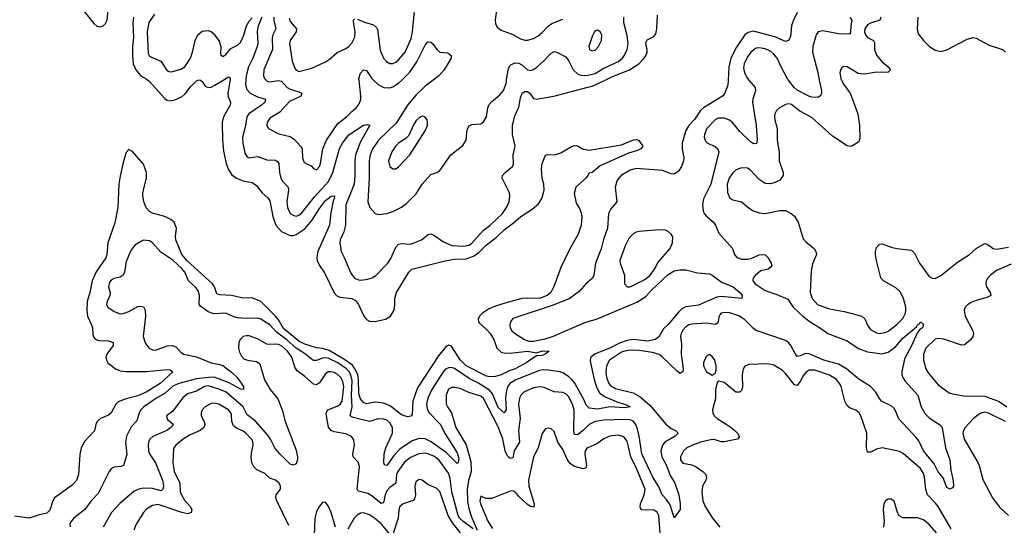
# Model space of a CAD drawing. Header units: inches. Extents: x 1649636 to 1815363, y 506543 to 641975.
# Tile 79 of 256: x 1696124 to 1702842, y 546962 to 550412. Entities that reach past the tile are written whole.
import ezdxf

# ---------------------------------------------------------------- set-up
doc = ezdxf.new("R2010")
doc.units = ezdxf.units.IN
doc.header["$MEASUREMENT"] = 0
for name, color, linetype in [('B6594', 7, 'Continuous'), ('B6595', 7, 'Continuous'), ('B7504', 7, 'Continuous'), ('B7505', 7, 'Continuous')]:
    doc.layers.add(name, color=color, linetype=linetype)

msp = doc.modelspace()

# ---------------------------------------------------------------- linework, layer by layer
at = {"layer": 'B6594', "color": 5}
for points, elevation in [([(1696997.7, 550000), (1697009.4, 549990), (1697114.3, 549874.3), (1697130, 549863.2), (1697150, 549859.7), (1697190, 549868.3), (1697232.5, 549887.5), (1697254.3, 549905.7), (1697290, 549953.8), (1697330, 549995.5), (1697342.7, 550000)], 320), ([(1697355.7, 550000), (1697358.6, 549998.6), (1697370, 549990.4), (1697390, 549958.3), (1697410, 549949.3), (1697430, 549952.5), (1697455.4, 549964.6), (1697513.7, 550000)], 320), ([(1697560, 550000), (1697558.9, 549990), (1697543.9, 549910), (1697546.5, 549886.5), (1697561.8, 549850), (1697560.2, 549830), (1697516.1, 549750), (1697506.9, 549710), (1697507.2, 549590), (1697515.7, 549515.7), (1697532.4, 549430), (1697548.3, 549388.3), (1697572.7, 549352.7), (1697604.7, 549330), (1697650, 549312.1), (1697710, 549300.7), (1697740.1, 549280.1), (1697778.5, 549230), (1697816.6, 549196.6), (1697830, 549176.5), (1697851.1, 549070), (1697872.5, 549010), (1697910, 548968.2), (1697970, 548940.1), (1697990, 548939.4), (1698010, 548947.1), (1698071.8, 548988.2), (1698118.3, 549041.7), (1698170, 549124.2), (1698210, 549177.5), (1698250, 549208.5), (1698271.3, 549211.3), (1698270.2, 549190.2), (1698263, 549177), (1698246.3, 549093.7), (1698238.3, 549010), (1698157.5, 548830), (1698151.9, 548790), (1698154.5, 548770), (1698170, 548734.9), (1698204.2, 548684.2), (1698270, 548548.1), (1698288.4, 548528.4), (1698310, 548518.3), (1698390, 548510.1), (1698415.5, 548495.5), (1698435.3, 548470), (1698470, 548393.4), (1698490, 548367.7), (1698510, 548356), (1698550, 548353.6), (1698620.5, 548370), (1698655.3, 548390), (1698678.9, 548430), (1698685, 548470), (1698684.4, 548510), (1698694.7, 548550), (1698779.7, 548690), (1698799.5, 548710), (1699037.2, 548770), (1699090, 548779.1), (1699170, 548781.5), (1699221, 548799), (1699256.5, 548823.5), (1699310, 548876.3), (1699374.5, 548925.5), (1699430, 548979.1), (1699493.9, 549026.1), (1699543.1, 549070), (1699621.4, 549118.6), (1699665, 549155), (1699687.6, 549192.4), (1699701.8, 549250), (1699701.1, 549290), (1699689.1, 549330.9), (1699684.4, 549395.6), (1699690, 549431), (1699712.3, 549487.7), (1699727.3, 549492.7), (1699770, 549490.3), (1699790, 549494.6), (1699815.6, 549504.5), (1699890, 549547.9), (1699910, 549553.7), (1699930, 549552.2), (1699970, 549527.8), (1700000, 549523.4)], 320), ([(1697667.2, 550000), (1697664.8, 549970), (1697675.2, 549935.2), (1697695.9, 549910), (1697746.9, 549886.9), (1697801.3, 549870), (1697796.5, 549850), (1697775.2, 549830), (1697687.3, 549770), (1697674.5, 549750), (1697665.7, 549690), (1697645.7, 549610), (1697648, 549570), (1697661.5, 549501.5), (1697676.5, 549476.5), (1697690.2, 549470.2), (1697750, 549478), (1697810, 549456.5), (1697870, 549454.2), (1697884.5, 549444.5), (1697891.8, 549430), (1697896.3, 549370), (1697906, 549330), (1697917.6, 549310), (1697955.5, 549270), (1697958.5, 549250), (1697946.9, 549170), (1697951.7, 549130), (1697970, 549090.3), (1697995.2, 549075.2), (1698010, 549071), (1698030, 549077.8), (1698050, 549094.3), (1698136.9, 549203.1), (1698231.8, 549308.2), (1698260.3, 549370), (1698306.8, 549533.2), (1698327.8, 549570), (1698370, 549626.8), (1698470, 549691.8), (1698497.2, 549697.2), (1698513.7, 549693.7), (1698446.3, 549573.7), (1698416, 549490), (1698410.5, 549450), (1698411.7, 549350), (1698405.5, 549290), (1698350.1, 549150), (1698348.1, 549010), (1698335.8, 548964.2), (1698311.4, 548910), (1698308.2, 548890), (1698317.3, 548830), (1698339.1, 548790), (1698383.3, 548683.3), (1698408.5, 548648.5), (1698436.9, 548636.9), (1698455.3, 548635.3), (1698498.2, 548641.8), (1698530, 548651.8), (1698554, 548666), (1698635.2, 548750), (1698656.2, 548783.8), (1698690, 548859.5), (1698710, 548881.3), (1698730, 548885.6), (1698790, 548881.4), (1698810, 548886.8), (1698866, 548910), (1698910, 548944.2), (1698930, 548950.4), (1698950, 548942.8), (1699016.7, 548896.7), (1699072.6, 548872.6), (1699152.9, 548867.1), (1699190, 548874.6), (1699210, 548887.3), (1699286.5, 548973.5), (1699331.6, 549008.4), (1699418.3, 549090), (1699445, 549130), (1699463.1, 549170), (1699468.6, 549210), (1699465.3, 549230), (1699415.6, 549330), (1699419.5, 549350), (1699437, 549370), (1699486.6, 549410), (1699493.1, 549426.9), (1699491.1, 549490), (1699506, 549550), (1699486, 549630), (1699486.6, 549690), (1699502.9, 549757.1), (1699530, 549816.3), (1699540.9, 549879.1), (1699552.8, 549910), (1699570, 549922.4), (1699590, 549921.5), (1699604.2, 549910), (1699630, 549874.7), (1699650, 549869.4), (1699769.5, 549890.5), (1700000, 549951.2)], 340), ([(1697806.3, 550000), (1697813.5, 549993.5), (1697830, 549988.6), (1697890, 549998.3), (1697910, 549992.1), (1697950, 549949), (1697970, 549937.8), (1698030, 549921.1), (1698050.3, 549910), (1698042.7, 549890), (1697964.8, 549855.2), (1697898.9, 549781.1), (1697830, 549739.7), (1697812.7, 549710), (1697810.3, 549690.3), (1697822.4, 549670), (1697893.5, 549633.5), (1697970, 549615.9), (1697998, 549598), (1698040.2, 549550), (1698051.5, 549530), (1698054, 549470), (1698063.4, 549443.4), (1698070, 549435.8), (1698114, 549414), (1698130, 549397.3), (1698150, 549388.2), (1698170, 549410.8), (1698176.4, 549430), (1698193.3, 549530), (1698216.8, 549590), (1698295.9, 549704.1), (1698354.8, 549750), (1698390, 549786.3), (1698420.5, 549810), (1698441.5, 549838.5), (1698451.3, 549868.7), (1698452.3, 549890), (1698439.8, 550000)], 360), ([(1698945.5, 550000), (1698890, 549957.9), (1698830, 549899.9), (1698771.1, 549830), (1698693, 549707), (1698572.3, 549590), (1698530, 549527.2), (1698514.7, 549490), (1698507.9, 549450), (1698508.4, 549330), (1698499.2, 549170), (1698512.4, 549130), (1698550, 549090.4), (1698570, 549083.7), (1698630, 549090.3), (1698670, 549102.4), (1698730, 549133.6), (1698763, 549157), (1698830, 549223.6), (1698871, 549290), (1698930, 549354.9), (1698970, 549370.3), (1698990, 549383.1), (1699065.1, 549490), (1699146.8, 549553.2), (1699170.9, 549590), (1699177.7, 549662.3), (1699190, 549687.7), (1699210, 549697), (1699270, 549702.6), (1699290, 549714.9), (1699309.7, 549750), (1699318.2, 549810), (1699326.8, 549833.2), (1699345, 549855), (1699400.4, 549899.6), (1699425, 549930), (1699442.8, 549977.2), (1699446.2, 550000)], 360), ([(1698537.4, 550000), (1698569.2, 549969.2), (1698610, 549950.1), (1698650, 549947.1), (1698670, 549953.5), (1698710, 549979.8), (1698731.1, 550000)], 360), ([(1700000, 549349.7), (1699987.3, 549330), (1699918.8, 549270), (1699906.4, 549226.4), (1699921.4, 549161.4), (1699944.5, 549124.5), (1699955.2, 549095.2), (1699959.1, 549070), (1699955.5, 549010), (1699935.5, 548950), (1699876.7, 548843.3), (1699817.6, 548722.4), (1699768.8, 548591.2), (1699747.3, 548550), (1699724, 548530), (1699671, 548510), (1699590, 548512.9), (1699549.8, 548509.8), (1699450, 548483.6), (1699364.9, 548455.1), (1699323.9, 548436.1), (1699282.6, 548410), (1699262, 548390), (1699252.2, 548370), (1699254.4, 548350), (1699260.8, 548340.8), (1699310, 548298.5), (1699335, 548270), (1699358.4, 548230), (1699379.7, 548170), (1699410, 548143.8), (1699430, 548138.6), (1699470, 548137.5), (1699590, 548150.8), (1699650, 548138.8), (1699692.3, 548152.3), (1699738, 548150), (1699710.8, 548130), (1699690, 548121.6), (1699650, 548119), (1699580.5, 548070), (1699504.4, 548030), (1699464.1, 548015.9), (1699410, 547989), (1699370, 547977.6), (1699330, 547974.8), (1699310, 547980.2), (1699170, 548051), (1699130, 548091.7), (1699070, 548184.5), (1699050, 548192.3), (1699030, 548177.6), (1698981.3, 548118.7), (1698839.3, 547900.7), (1698807.4, 547810), (1698802, 547718), (1698793, 547707), (1698770, 547703), (1698730, 547716.8), (1698655.1, 547775.1), (1698610, 547796), (1698550, 547802.6), (1698490, 547790.6), (1698470, 547799.8), (1698450, 547826.3), (1698438.4, 547858.4), (1698436.9, 547956.9), (1698430.8, 547990), (1698419, 548019), (1698394.7, 548054.7), (1698336.7, 548096.7), (1698234.8, 548154.8), (1698191.1, 548168.9), (1698150, 548173.3), (1698070, 548199.3), (1698030, 548219.9), (1697925.4, 548305.4), (1697890, 548365.4), (1697870.2, 548390.1), (1697770, 548488.8), (1697710, 548514.6), (1697650, 548511.4), (1697570, 548531), (1697490, 548535.7), (1697470, 548542), (1697453.2, 548590), (1697440.8, 548610), (1697266.1, 548766.1), (1697231.8, 548810), (1697189.9, 548910), (1697187.5, 548932.5), (1697193.5, 548990), (1697178, 549030), (1697156.3, 549050), (1697115.1, 549070), (1697030, 549092), (1697010, 549102.9), (1696987.6, 549127.6), (1696970.8, 549170.8), (1696964.2, 549210), (1696965.7, 549234.3), (1696989.9, 549330), (1696989.9, 549370), (1696970, 549426.9), (1696893.1, 549513.1), (1696870, 549525.8), (1696850, 549505.8), (1696830, 549438.2), (1696810, 549343.5), (1696801.7, 549290), (1696793.7, 549130), (1696774.5, 549025.5), (1696725.8, 548890), (1696719.3, 548810), (1696712.5, 548787.5), (1696647, 548693), (1696619.2, 548630), (1696604, 548550), (1696585.5, 548490), (1696582.4, 548430), (1696587.5, 548390), (1696615.2, 548330), (1696621, 548310), (1696624, 548264), (1696628.3, 548248.3), (1696637.4, 548237.4), (1696650, 548226.8), (1696663.7, 548223.7), (1696730, 548221.3), (1696762, 548210), (1696761.3, 548190), (1696719.5, 548130), (1696711.7, 548110), (1696715.6, 548090), (1696726.7, 548070), (1696777, 548030), (1696810, 548016.8), (1696850, 548012.5), (1696990, 548010.7), (1697130, 548025), (1697150, 548022.8), (1697170.4, 548010), (1697083, 547930), (1696986.8, 547870), (1696930, 547845), (1696850, 547826.2), (1696796, 547804), (1696780.6, 547790), (1696749.4, 547730.6), (1696730, 547714.7), (1696676.3, 547690), (1696654, 547670), (1696643.7, 547650), (1696633.9, 547606.1), (1696566.8, 547533.2), (1696543.7, 547490), (1696534.4, 547445.6), (1696525.8, 547310), (1696511.3, 547268.7), (1696482.7, 547237.3), (1696361.3, 547150), (1696350.3, 547130), (1696330, 547066), (1696310, 547044.5), (1696250, 547032), (1696190, 547011.5), (1696090, 547024.2)], 320), ([(1700000, 547771.5), (1699990, 547781.1), (1699976, 547816), (1699911.1, 547931.2), (1699890, 547960.4), (1699870, 547978), (1699830, 548003.6), (1699810, 548009.9), (1699730, 548021.5), (1699690, 548022.3), (1699670, 548018.3), (1699510, 547955.3), (1699468.2, 547930), (1699453.6, 547906.4), (1699443.1, 547870), (1699439.4, 547830), (1699443, 547750), (1699430, 547729.8), (1699390, 547766.6), (1699350, 547858.7), (1699330, 547884.3), (1699250, 547935), (1699190, 547963.4), (1699090, 548032.2), (1699070, 548038.7), (1699050, 548037.7), (1699030, 548027.1), (1699010, 548003.7), (1698936.6, 547890), (1698909.1, 547830), (1698900.7, 547790), (1698901.5, 547770), (1698906.1, 547750), (1698917.8, 547730), (1698992.4, 547652.4), (1699027.2, 547587.2), (1699110, 547456.1), (1699121.6, 547418.4), (1699116.5, 547390), (1699110, 547384.4), (1699037.4, 547457.4), (1698932.8, 547532.8), (1698890, 547551.3), (1698850, 547553.8), (1698802.2, 547537.8), (1698718.7, 547481.3), (1698679.7, 547440.3), (1698629.7, 547369.7), (1698614, 547374), (1698610, 547388), (1698611.2, 547450), (1698621.6, 547490), (1698667.8, 547590), (1698667.5, 547630), (1698650, 547660.7), (1698630, 547679.1), (1698610, 547687.6), (1698570, 547688.2), (1698510, 547669.8), (1698399, 547699), (1698380.3, 547710), (1698392.3, 547770), (1698388.7, 547848.7), (1698393.7, 547950), (1698384.1, 547990), (1698373.2, 548010), (1698354.2, 548030), (1698294.8, 548070), (1698230, 548101.7), (1698210, 548105.8), (1698190, 548103.8), (1698150, 548086.4), (1698130, 548087), (1698115.3, 548095.3), (1698073.9, 548130), (1698010, 548169.9), (1697945.7, 548230), (1697878.3, 548278.3), (1697830, 548329.9), (1697770, 548369.9), (1697750, 548376.3), (1697670, 548374.4), (1697610, 548379.1), (1697584.8, 548384.8), (1697530, 548408.8), (1697450, 548406.3), (1697410, 548418), (1697358.4, 548458.4), (1697349.9, 548469.9), (1697350.9, 548530), (1697342.3, 548562.3), (1697325.3, 548585.3), (1697276.1, 548630), (1697250.4, 548690), (1697230, 548715.6), (1697170, 548772.4), (1697087, 548827), (1697030, 548889.7), (1697010, 548903.9), (1696970, 548907.8), (1696950, 548899.8), (1696910, 548874.2), (1696881.9, 548838.1), (1696850, 548762.4), (1696839, 548690), (1696830.1, 548669.9), (1696810, 548656.1), (1696770, 548646.4), (1696750, 548636.8), (1696738, 548622), (1696731.3, 548590), (1696740.7, 548550), (1696739.6, 548530), (1696720.2, 548490), (1696716.9, 548470), (1696726, 548450), (1696770, 548421.5), (1696810, 548405.8), (1696830, 548407.6), (1696870, 548421.3), (1696930, 548455), (1696950, 548458.5), (1696970, 548453.7), (1696980.9, 548430), (1696982.4, 548390), (1696967.6, 548250), (1696983, 548203), (1697008.4, 548170), (1697030, 548158.9), (1697050, 548157.4), (1697130, 548187.1), (1697170, 548189.1), (1697190, 548179), (1697222.9, 548142.9), (1697242, 548130), (1697330, 548111.6), (1697430, 548071.7), (1697490, 548060.5), (1697510, 548052.6), (1697570, 548007.8), (1697608.3, 547970), (1697651.6, 547910), (1697650.6, 547890), (1697630, 547891.5), (1697553.4, 547933.4), (1697452.1, 547972.1), (1697411.7, 547971.7), (1697330, 547961.4), (1697210.3, 547929.7), (1697170, 547912.6), (1697116.8, 547863.2), (1697058.9, 547830), (1696972.2, 547770), (1696950, 547749.7), (1696939, 547730), (1696924.4, 547675.6), (1696885.3, 547634.7), (1696853.7, 547570), (1696846.7, 547530), (1696854.4, 547445.6), (1696832.4, 547370), (1696816.7, 547363.3), (1696770, 547358.8), (1696750, 547349.7), (1696734, 547330), (1696659.5, 547180.5), (1696612.1, 547130), (1696570, 547071), (1696493.1, 547010), (1696472.8, 546987.2), (1696467.5, 546970), (1696468.5, 546951.5)], 340), ([(1700000, 548620.4), (1699990, 548611.9), (1699941.9, 548558.1), (1699872.7, 548507.3), (1699757.1, 548462.9), (1699490, 548373.8), (1699473.1, 548350), (1699468.3, 548330), (1699470.1, 548310.1), (1699481.8, 548290), (1699507.8, 548267.8), (1699569.3, 548230), (1699599.2, 548219.2), (1699630, 548217.7), (1699710, 548234.3), (1699760.8, 548250), (1699975.4, 548344.6), (1700000, 548351.9)], 340), ([(1699218.3, 546938.3), (1699148, 546990), (1699128.4, 547010), (1699117, 547030), (1699071.8, 547190), (1699061.6, 547281.6), (1699050, 547318), (1698983.2, 547410), (1698950, 547433.1), (1698910, 547449.9), (1698890, 547455.3), (1698846.7, 547450), (1698790, 547425.4), (1698750, 547393.6), (1698703.4, 547330), (1698695.5, 547310), (1698691.1, 547248.9), (1698650, 547220.2), (1698630, 547198.6), (1698617.2, 547170), (1698610, 547123.7), (1698603.4, 547116.6), (1698590, 547112.2), (1698530, 547161.2), (1698499.9, 547179.9), (1698434.8, 547194.8), (1698427.2, 547210), (1698443.5, 547363.5), (1698433.9, 547393.9), (1698399.6, 547430), (1698397.7, 547450), (1698409, 547510), (1698404.6, 547544.6), (1698387.5, 547567.5), (1698350, 547587.1), (1698270, 547599.1), (1698248.5, 547608.5), (1698231.7, 547631.7), (1698217, 547710), (1698216.5, 547730), (1698226.4, 547750), (1698290, 547774.4), (1698311.3, 547788.7), (1698323.6, 547810), (1698336.3, 547910), (1698330, 547943.1), (1698314.9, 547970), (1698290, 547994.1), (1698270, 548004.9), (1698250, 548010.4), (1698230, 548009.1), (1698210, 547995.9), (1698170, 547934.2), (1698150, 547921.5), (1698130, 547924.8), (1698070, 547978.5), (1698016.8, 548016.8), (1698002, 548042), (1697980.6, 548110), (1697950.8, 548150), (1697910, 548187.6), (1697890, 548196.7), (1697870, 548199.2), (1697830, 548196), (1697810, 548198.9), (1697751.7, 548231.7), (1697690, 548254.3), (1697670, 548255.8), (1697650, 548250.6), (1697628.9, 548231.1), (1697620.2, 548210), (1697617.8, 548170), (1697623.5, 548143.6), (1697636.8, 548116.8), (1697657, 548097), (1697690, 548086), (1697739.9, 548079.9), (1697763.4, 548063.4), (1697794.8, 547954.8), (1697834.4, 547890), (1697886, 547826), (1697915.8, 547750), (1697935.5, 547670), (1698010, 547474.4), (1698019.5, 547430), (1698019.4, 547410), (1698010, 547382.6), (1697990, 547372.9), (1697970, 547380.3), (1697898.5, 547450), (1697866.9, 547486.9), (1697835.6, 547550), (1697816.7, 547576.7), (1697732.6, 547672.6), (1697676.7, 547716.7), (1697650, 547771), (1697532.5, 547870), (1697489.8, 547890), (1697410, 547913.2), (1697385.2, 547910), (1697330, 547876.7), (1697270, 547859.2), (1697235.4, 547830), (1697170, 547741.3), (1697126, 547710), (1697130, 547687.4), (1697174, 547650), (1697156.5, 547630), (1697129.2, 547610), (1697031.8, 547568.2), (1697013.2, 547550), (1697003.2, 547530), (1697000.2, 547510), (1697003.9, 547470), (1697010.9, 547450), (1697050, 547388.9), (1697099.1, 547270), (1697105.1, 547230), (1697101, 547210), (1697090, 547198), (1697030, 547212.8), (1696970, 547216.2), (1696936.4, 547210), (1696904.9, 547195.1), (1696807.9, 547112.1), (1696751.1, 547050), (1696693.5, 546950)], 360), ([(1700000, 547640), (1699969.3, 547610), (1699930, 547579.8), (1699910, 547581.1), (1699904.7, 547604.7), (1699906.6, 547750), (1699897.3, 547790), (1699870, 547840.3), (1699850, 547859.4), (1699830, 547868.2), (1699770, 547873.8), (1699702.9, 547902.9), (1699670, 547907.5), (1699630, 547899.5), (1699563.2, 547870), (1699546.4, 547853.6), (1699533.6, 547830), (1699528.1, 547790), (1699538.5, 547690), (1699527.8, 547610), (1699534.6, 547530), (1699497.2, 547470), (1699490, 547423.7), (1699470, 547418.8), (1699450, 547439.4), (1699436.9, 547470), (1699421.2, 547550), (1699392.1, 547630), (1699290, 547827.8), (1699270, 547842.5), (1699187.9, 547867.9), (1699130, 547896.8), (1699090, 547903.5), (1699070, 547901.6), (1699050, 547890.8), (1699035, 547850), (1699034.7, 547790), (1699043.2, 547770), (1699071.4, 547730), (1699099.6, 547630), (1699171.5, 547511.5), (1699203.4, 547396.6), (1699204, 547330), (1699187, 547267), (1699178, 547210), (1699179.4, 547130), (1699186.6, 547086.6), (1699205.2, 547025.2), (1699246.8, 546930)], 360), ([(1697960.2, 546960.2), (1697879.1, 547130), (1697872.8, 547150), (1697875.1, 547170), (1697902.9, 547210), (1697904.2, 547230), (1697894.7, 547250), (1697870, 547269.6), (1697830, 547284.7), (1697796.6, 547316.6), (1697742, 547342), (1697721.1, 547361.1), (1697709.1, 547389.1), (1697703.9, 547430), (1697707.4, 547467.4), (1697718, 547510), (1697714.4, 547534.4), (1697707.1, 547550), (1697670, 547589.8), (1697650, 547604), (1697604.8, 547624.8), (1697582.1, 547642.1), (1697571.2, 547670), (1697570, 547716.2), (1697565.6, 547730), (1697550, 547749.8), (1697482.4, 547790), (1697450, 547796.5), (1697430, 547792.7), (1697390, 547769.8), (1697370.2, 547750), (1697362, 547730), (1697362.3, 547710), (1697383, 547670), (1697387.9, 547650), (1697380.2, 547630), (1697356.5, 547610), (1697283.6, 547576.4), (1697239, 547550), (1697190.2, 547510), (1697174.2, 547485.8), (1697169.5, 547390), (1697178, 547330), (1697216.4, 547250), (1697220.1, 547190), (1697228, 547170), (1697250, 547133.2), (1697288.4, 547090), (1697298.4, 547070), (1697294.9, 547050), (1697270, 547041.4), (1697230.2, 547049.8), (1697070, 547103.4), (1697030, 547096.8), (1696990, 547073.5), (1696970.2, 547050), (1696918.9, 546970), (1696902.3, 546930)], 380), ([(1700000, 547491.6), (1699996.5, 547490), (1699982.5, 547470), (1699979.2, 547450), (1699992.6, 547367.4), (1699986.7, 547353.3), (1699970, 547346.8), (1699910, 547363.7), (1699881.6, 547381.6), (1699864.9, 547404.9), (1699830, 547479.3), (1699795.3, 547530), (1699770, 547602.9), (1699750, 547620.5), (1699730, 547626), (1699718, 547622), (1699710, 547618.4), (1699690, 547589.4), (1699661.2, 547490), (1699629.6, 547430.4), (1699596.2, 547270), (1699598.4, 547230), (1699635.6, 547110), (1699633.4, 547086.6), (1699610, 547089.8), (1699590, 547104.1), (1699530, 547159.5), (1699510, 547186), (1699490, 547198.4), (1699470, 547195.2), (1699345.3, 547145.3), (1699305.8, 547145.8), (1699270, 547160.9), (1699263.5, 547130), (1699267.5, 547110), (1699319.5, 546990), (1699350, 546940.7)], 380), ([(1699131, 546910), (1699078.4, 546978.4), (1699047.6, 547030), (1698990, 547193.5), (1698970, 547212.8), (1698910, 547240.4), (1698870, 547269.6), (1698850, 547275.1), (1698830, 547260.9), (1698824.6, 547250), (1698820.8, 547230), (1698825, 547170), (1698818, 547142), (1698809.4, 547130.6), (1698740.4, 547110), (1698718.5, 547090), (1698711.6, 547068.4), (1698707.2, 547010), (1698670, 546899.7)], 380), ([(1698279.8, 546950), (1698250, 547049.4), (1698230, 547096), (1698210, 547119.3), (1698190, 547118), (1698170, 547093.6), (1698150, 547057.6), (1698137.7, 547010), (1698132.5, 546890)], 380), ([(1698650, 546902.8), (1698593.8, 546970), (1698544.8, 547010), (1698510, 547032.9), (1698470, 547047.6), (1698450, 547045.5), (1698427.9, 547032.1), (1698407.5, 547010), (1698364, 546936)], 380)]:
    msp.add_lwpolyline(points, dxfattribs=dict(at, elevation=elevation))
at = {"layer": 'B6594', "color": 5, "elevation": 380}
msp.add_lwpolyline([(1698870, 549754), (1698850, 549743.6), (1698830, 549724.2), (1698808.2, 549690), (1698778.7, 549621.3), (1698759.2, 549600.8), (1698710, 549569.8), (1698690, 549550.8), (1698663, 549510), (1698641.4, 549450), (1698650, 549410.5), (1698670, 549393.7), (1698690, 549394.9), (1698710, 549407.4), (1698787.1, 549490), (1698890, 549654), (1698906, 549690), (1698907.3, 549710), (1698903.7, 549730), (1698889.5, 549749.5)], close=True, dxfattribs=at)
at = {"layer": 'B6595', "color": 5}
for points, elevation in [([(1696566, 550466), (1696630, 550386.1), (1696650, 550367.8), (1696670, 550362.5), (1696694.8, 550370), (1696710, 550385.2), (1696720.4, 550410), (1696732.9, 550527.1)], 320), ([(1698430, 550416.3), (1698476, 550396), (1698537.3, 550377.3), (1698558.7, 550358.7), (1698565, 550345), (1698584.5, 550204.5), (1698606.7, 550150), (1698626.2, 550126.2), (1698650, 550113.2), (1698670, 550113.8), (1698690, 550122), (1698710, 550137.8), (1698754.7, 550190), (1698795.4, 550284.6), (1698805.3, 550330), (1698823.6, 550516.4)], 380), ([(1699384.9, 550530), (1699367.5, 550410), (1699370, 550386), (1699381.6, 550361.6), (1699410, 550340.3), (1699490, 550310.3), (1699542.3, 550282.3), (1699570, 550273.2), (1699590, 550273), (1699630, 550283.5), (1699660, 550300), (1699690, 550325), (1699730.9, 550369.1), (1699754.3, 550385.7), (1699830, 550416.2)], 380), ([(1696901.3, 550430), (1696897.4, 550390), (1696901.6, 550290), (1696893.7, 550230), (1696893.7, 550166.3), (1696899.3, 550110), (1696916.2, 550070), (1696950, 550029.1), (1696988.1, 550008.1), (1696997.7, 550000)], 320), ([(1697043.2, 550450), (1697006.5, 550393.5), (1696993.5, 550330), (1697001.8, 550181.8), (1697008.1, 550168), (1697018.6, 550158.6), (1697088.3, 550128.3), (1697130, 550063.6), (1697150, 550057.2), (1697170, 550058.2), (1697224.8, 550075.2), (1697251.1, 550090), (1697290, 550148.9), (1697304.5, 550190), (1697321, 550270), (1697339.8, 550310), (1697370, 550334.4), (1697410, 550338.9), (1697431.4, 550331.4), (1697450, 550315.5), (1697484.8, 550264.8), (1697497.7, 550230), (1697495.2, 550175.2), (1697510, 550161.6), (1697530, 550175.3), (1697564.9, 550215), (1697610, 550238.5), (1697630, 550255.9), (1697652.7, 550307.3), (1697672.9, 550370), (1697690, 550401.3), (1697710, 550424)], 340), ([(1697776.4, 550430), (1697752.6, 550367.4), (1697745.6, 550334.4), (1697749.1, 550250), (1697744.5, 550230), (1697715, 550150), (1697685, 550090), (1697669.6, 550029.6), (1697667.2, 550000)], 340), ([(1697857.8, 550430), (1697857.4, 550410), (1697871.3, 550350), (1697851.4, 550310), (1697846.5, 550290), (1697850.1, 550210), (1697790.9, 550070), (1697787.8, 550030), (1697795.2, 550010), (1697806.3, 550000)], 360), ([(1697963.6, 550423.6), (1697970, 550400.3), (1698012.6, 550350), (1698011.6, 550330), (1697969.4, 550270), (1697965.5, 550250), (1697982.8, 550130), (1698001.1, 550081.1), (1698010, 550069), (1698030, 550059.2), (1698117.6, 550082.4), (1698210, 550124.6), (1698237.9, 550142.1), (1698290, 550189.2), (1698345.9, 550214.1), (1698370, 550230.2), (1698390, 550251.7), (1698410, 550294), (1698413.7, 550330), (1698401.5, 550398.5), (1698402.3, 550410), (1698410, 550418.9)], 380), ([(1698731.1, 550000), (1698786.8, 550053.2), (1698834.4, 550125.6), (1698890, 550238.4), (1698910, 550262), (1698930, 550258.9), (1698941.3, 550250), (1698970, 550208), (1698990, 550190.3), (1699045.8, 550185.8), (1699067.7, 550167.7), (1699068.2, 550150), (1699019.7, 550070), (1698984.9, 550030), (1698945.5, 550000)], 360), ([(1699446.2, 550000), (1699456.7, 550070), (1699465.9, 550094.1), (1699475, 550105), (1699503, 550117), (1699530, 550116.5), (1699550, 550105.2), (1699589.1, 550069.1), (1699610, 550065), (1699630, 550072.6), (1699651.8, 550088.2), (1699705, 550135), (1699750, 550182.8), (1699770, 550195.6), (1699790, 550190.3), (1699850, 550158.9), (1699870, 550133.1), (1699900.5, 550070), (1699930, 550041.9), (1699953.1, 550033.1), (1699990, 550030.6), (1700000, 550033.2)], 360), ([(1698439.8, 550000), (1698438.7, 550010), (1698450, 550047.7), (1698470, 550070.4), (1698490, 550065.5), (1698527.1, 550010), (1698537.4, 550000)], 360), ([(1697342.7, 550000), (1697350, 550002.6), (1697355.7, 550000)], 320), ([(1697513.7, 550000), (1697550, 550022), (1697557.6, 550017.6), (1697561.1, 550010), (1697560, 550000)], 320)]:
    msp.add_lwpolyline(points, dxfattribs=dict(at, elevation=elevation))
at = {"layer": 'B7504', "color": 5}
for points, elevation in [([(1701098.4, 550000), (1701143.6, 549950), (1701144.9, 549930), (1701126.7, 549870), (1701125, 549850), (1701150.1, 549690), (1701155.2, 549590), (1701151.4, 549568.6), (1701130, 549565.7), (1701110, 549578.5), (1701037.7, 549650), (1700987.6, 549710), (1700963, 549730), (1700930, 549741.5), (1700890, 549739.8), (1700869.2, 549730), (1700813.6, 549670), (1700795.8, 549630), (1700794.3, 549610), (1700802.9, 549582.9), (1700818, 549570), (1700870, 549548), (1700888, 549530), (1700893.9, 549510), (1700840.7, 549290), (1700790.6, 549189.4), (1700784.2, 549150), (1700787.3, 549107.3), (1700794.8, 549090), (1700810, 549072), (1700859, 549030), (1700872.4, 549010), (1700895.6, 548955.6), (1700987.2, 548850), (1701000.4, 548810), (1701018.4, 548790), (1701050, 548778.8), (1701090, 548777.5), (1701116.3, 548783.7), (1701170, 548807.9), (1701190, 548811.2), (1701210, 548808.8), (1701230, 548790.5), (1701252, 548750), (1701257, 548730), (1701230.5, 548710), (1701181.1, 548698.9), (1701145.2, 548670), (1701129.2, 548650), (1701127.1, 548630), (1701143.2, 548610), (1701210, 548564.7), (1701290, 548538.3), (1701365.1, 548505.1), (1701401.2, 548450), (1701470, 548387.1), (1701518.5, 548350), (1701588.4, 548308.4), (1701638.2, 548270), (1701770, 548222.2), (1701848.5, 548168.5), (1701910, 548146), (1702010, 548132.6), (1702050, 548143.4), (1702099.9, 548180.1), (1702150, 548238.2), (1702243.1, 548316.9), (1702250, 548330.4), (1702262.9, 548337.1), (1702270, 548350.7), (1702290, 548332), (1702284, 548310), (1702263.6, 548296.4), (1702247.1, 548272.9), (1702210, 548186.4), (1702161, 548099), (1702143.1, 548010), (1702143.3, 547990), (1702149.5, 547970), (1702165.4, 547945.4), (1702253.4, 547850), (1702274.1, 547770), (1702303, 547723), (1702330, 547695.5), (1702399.1, 547650), (1702419.1, 547630), (1702441.6, 547490), (1702470.3, 547410), (1702478, 547338), (1702493.4, 547266.6), (1702494.8, 547230), (1702490, 547218), (1702470, 547208.7), (1702450, 547219.3), (1702426.2, 547286.2), (1702390, 547326.6), (1702362.8, 547382.8), (1702290, 547471.3), (1702258.1, 547538.1), (1702241.3, 547561.3), (1702121.1, 547690), (1702107.4, 547730), (1702090, 547758.8), (1702070, 547776.8), (1702005.3, 547810), (1701990, 547826.8), (1701966.3, 547870), (1701929.9, 547910), (1701850, 547959.6), (1701765.6, 548030), (1701710, 548061.5), (1701610, 548088.9), (1701510, 548133), (1701486.4, 548133.6), (1701450, 548117.7), (1701430, 548114), (1701414.7, 548134.7), (1701386.9, 548190), (1701370, 548209.9), (1701350, 548223), (1701150, 548291.5), (1701130, 548305.4), (1701070, 548366.1), (1701030, 548392.6), (1700970, 548412.6), (1700930, 548415.4), (1700910.1, 548409.9), (1700901.4, 548398.6), (1700894.6, 548385.4), (1700889.1, 548350), (1700881.8, 548338.2), (1700870, 548331.9), (1700810, 548341.7), (1700710, 548335.3), (1700690, 548329.7), (1700670, 548317.2), (1700650, 548294.3), (1700637.2, 548270), (1700634, 548250), (1700639.3, 548199.3), (1700636.6, 548130), (1700651.5, 548030), (1700649, 548011), (1700638.2, 548001.8), (1700630, 547999.1), (1700610, 548013.8), (1700510.7, 548110.7), (1700486.8, 548126.8), (1700441.1, 548141.1), (1700350, 548155.4), (1700290, 548157.7), (1700250, 548151.2), (1700230, 548143.1), (1700149.3, 548090), (1700127.6, 548050), (1700124, 548010), (1700129.1, 547970), (1700144.8, 547930), (1700156.4, 547916.4), (1700190, 547895.9), (1700310, 547865.4), (1700358.3, 547838.3), (1700423, 547783), (1700532.2, 547652.2), (1700570, 547622.3), (1700598.4, 547610), (1700616.9, 547590), (1700597.2, 547570), (1700527.2, 547530), (1700509.5, 547510), (1700499.9, 547470), (1700506.2, 547430), (1700537, 547370), (1700562.4, 547302.4), (1700594.6, 547250), (1700620.6, 547170), (1700631.1, 547108.9), (1700630.2, 547070), (1700590, 547013.2), (1700561.5, 547101.5), (1700537.8, 547137.8), (1700509, 547170), (1700483.1, 547230), (1700443.5, 547290), (1700369.7, 547449.7), (1700351.6, 547570), (1700339.3, 547619.3), (1700329.2, 547649.2), (1700310, 547673.2), (1700290, 547681.8), (1700250, 547684.8), (1700110, 547679.2), (1700050, 547670.4), (1700010.2, 547650), (1700000, 547640)], 360), ([(1700957.5, 550000), (1700955.2, 549964.8), (1700932.7, 549907.3), (1700918.8, 549890), (1700790, 549809.9), (1700770, 549792), (1700728.1, 549731.9), (1700690, 549689.3), (1700670, 549657), (1700644.5, 549570), (1700644.5, 549530), (1700654.7, 549470), (1700654, 549450), (1700640.8, 549410), (1700620.2, 549379.8), (1700590, 549358.9), (1700570, 549361.2), (1700510, 549383.5), (1700330, 549397), (1700290, 549385.4), (1700227.4, 549350), (1700202, 549318), (1700186.7, 549270), (1700198.3, 549170), (1700157.6, 549122.4), (1700142, 549090), (1700135.6, 548990), (1700107.1, 548912.9), (1700092, 548848), (1700052.9, 548750), (1700042, 548670), (1700032.1, 548647.9), (1700000, 548620.4)], 340), ([(1700000, 549951.2), (1700030, 549959.1), (1700118.8, 550000)], 340), ([(1701731.6, 550000), (1701747.3, 549970), (1701790, 549910.3), (1701842.5, 549770), (1701854.6, 549690), (1701856, 549604), (1701850, 549579.5), (1701807.7, 549552.3), (1701790, 549546.6), (1701770, 549551.1), (1701670, 549617.2), (1701530, 549743.8), (1701447.6, 549787.6), (1701390, 549834.6), (1701370, 549839.3), (1701350, 549833.3), (1701309.5, 549810.5), (1701288.2, 549791.8), (1701277.2, 549770), (1701274.7, 549750), (1701276.3, 549730), (1701293.4, 549670), (1701291.6, 549590), (1701306.7, 549510), (1701305.5, 549450), (1701334.4, 549370), (1701332.7, 549350), (1701325.3, 549334.7), (1701310, 549317.6), (1701279.3, 549300.7), (1701247.3, 549292.7), (1701210, 549294.7), (1701170, 549322.6), (1701108.2, 549388.2), (1701090, 549399.1), (1701050, 549402.2), (1701011.8, 549388.2), (1700990, 549368.4), (1700964.3, 549330), (1700951, 549290), (1700953.4, 549233.4), (1700970, 549195.3), (1700990, 549183.6), (1701049.3, 549169.3), (1701092.3, 549132.3), (1701129.2, 549109.2), (1701170, 549095.3), (1701210, 549090.3), (1701310, 549110.3), (1701350, 549110.2), (1701388.4, 549090), (1701410, 549071.6), (1701435.8, 549030), (1701470, 548918), (1701490, 548894), (1701544.4, 548850), (1701557, 548830), (1701560.3, 548810), (1701533.7, 548746.3), (1701523.9, 548696.1), (1701518.2, 548550), (1701531.5, 548510), (1701567.2, 548470), (1701590, 548459.1), (1701650, 548440.2), (1701750, 548421.2), (1701870, 548389), (1701890.1, 548370.1), (1701910, 548328.4), (1701930, 548299.5), (1701970, 548275.3), (1701990, 548272), (1702030, 548277.3), (1702050, 548286.9), (1702110, 548332.9), (1702150, 548374), (1702168.5, 548410), (1702171, 548430), (1702169.9, 548450), (1702154, 548510), (1702133.7, 548553.7), (1702102.7, 548582.7), (1702018, 548630), (1702000.9, 548650), (1701969.7, 548770.3), (1701963.5, 548810), (1701963, 548830), (1701970, 548858), (1701990, 548880.7), (1702010, 548883), (1702070, 548859.3), (1702110, 548850.4), (1702210, 548840.7), (1702230, 548818.8), (1702264.4, 548750), (1702330, 548661.1), (1702350, 548648), (1702370, 548646.5), (1702410, 548666.3), (1702523, 548757), (1702604.4, 548810), (1702650, 548850.4), (1702710, 548886), (1702730, 548877.3), (1702766.8, 548850), (1702790, 548846), (1702870, 548859.5)], 380), ([(1701579.7, 550000), (1701594.4, 549930), (1701594.9, 549910), (1701588.3, 549891.7), (1701570, 549882.4), (1701530, 549883.5), (1701507.8, 549890), (1701430, 549932.4), (1701408.1, 549950), (1701369.4, 550000)], 360), ([(1700000, 549523.4), (1700010, 549522), (1700230, 549559.1), (1700313, 549593), (1700334, 549594), (1700348.1, 549588.1), (1700376, 549550), (1700362, 549530), (1700340.4, 549519.6), (1700278.1, 549501.9), (1700083.9, 549416.1), (1700030, 549369.5), (1700010, 549365.2), (1700000, 549349.7)], 320), ([(1702890, 548744.3), (1702790, 548701.1), (1702748.2, 548670), (1702730.2, 548650), (1702717.7, 548630), (1702715.2, 548610), (1702721.5, 548590), (1702747, 548550), (1702750.2, 548529.7), (1702724.1, 548515.9), (1702650, 548497.3), (1702616.8, 548483.2), (1702592.2, 548467.8), (1702576.1, 548450), (1702569.3, 548430), (1702575.4, 548390), (1702626.7, 548290), (1702632.2, 548270), (1702628.2, 548250), (1702614.9, 548230), (1702580, 548200), (1702570, 548194.3), (1702550, 548192.1), (1702430, 548233.3), (1702390, 548237.3), (1702370, 548233), (1702307.8, 548170), (1702291.1, 548130), (1702290.2, 548090), (1702305.8, 548030), (1702321.9, 548001.8), (1702390, 547921.6), (1702467.2, 547867.2), (1702490, 547858.9), (1702566.5, 547846.5), (1702710, 547843.2), (1702808.1, 547808.1), (1702859.1, 547770)], 380), ([(1700000, 548351.9), (1700060.9, 548370), (1700335.5, 548484.5), (1700395.6, 548524.4), (1700438.4, 548570), (1700550, 548672.9), (1700590, 548697.6), (1700630, 548706.3), (1700670, 548705.3), (1700750, 548684.7), (1700830, 548677.1), (1700850, 548668.2), (1700910, 548623.1), (1700991.8, 548590), (1701038.4, 548550), (1701054.9, 548530), (1701051.3, 548510), (1700910, 548524.4), (1700882, 548518), (1700755.8, 548464.2), (1700670, 548454.1), (1700641.4, 548438.6), (1700621.5, 548418.5), (1700550, 548332.8), (1700517.5, 548302.5), (1700486.7, 548250), (1700463.1, 548230), (1700410, 548217.8), (1700310, 548230.3), (1700270, 548223), (1700215.9, 548204.1), (1700150, 548171.4), (1700050, 548132.6), (1700021.3, 548110), (1700016.8, 548090), (1700019.2, 548070), (1700047.4, 547947.4), (1700061.4, 547901.4), (1700083.6, 547863.6), (1700118.5, 547838.4), (1700210, 547799.8), (1700253, 547790), (1700290.2, 547769.8), (1700250, 547764.2), (1700150, 547771.3), (1700070, 547755.9), (1700010, 547761.8), (1700000, 547771.5)], 340), ([(1702479.4, 546939.4), (1702390, 547091.1), (1702373.8, 547113.8), (1702318.3, 547170), (1702305.8, 547205.8), (1702298.3, 547290), (1702290, 547316), (1702269.8, 547350), (1702152.8, 547452.8), (1702126.2, 547466.2), (1702010, 547491.3), (1701970, 547482.2), (1701930, 547461.4), (1701910, 547460.7), (1701902.3, 547490), (1701905.4, 547590), (1701863.5, 547710), (1701852.8, 547730), (1701829, 547749), (1701790, 547762.5), (1701770, 547776.9), (1701755.4, 547810), (1701729.1, 547910), (1701719, 547930), (1701696.3, 547956.3), (1701650, 547986.3), (1701550, 548021.7), (1701510, 548019.8), (1701490, 548007.8), (1701470, 547982.8), (1701450, 547943.1), (1701430, 547915.6), (1701410, 547919.8), (1701350, 547999.3), (1701330, 548018.2), (1701270, 548055), (1701230, 548063.8), (1701099.9, 548060.1), (1701072.5, 548047.5), (1701059.6, 548030), (1701053.2, 547990), (1701055.6, 547904.4), (1701050, 547882.7), (1701037.3, 547870), (1701009.6, 547870), (1700930, 547936.8), (1700894.4, 547945.6), (1700883.4, 547936.6), (1700872.3, 547890), (1700872.8, 547827.2), (1700850.4, 547750.4), (1700852.7, 547730), (1700863.8, 547710), (1700883, 547690), (1700970, 547637.6), (1701003, 547610), (1701023, 547590), (1701034.9, 547565.1), (1701022, 547550), (1700930, 547533), (1700910, 547533), (1700870, 547546.2), (1700850, 547546.8), (1700770, 547529), (1700714.9, 547510), (1700675.3, 547490), (1700653.1, 547470), (1700632, 547430), (1700632, 547410), (1700650, 547385.7), (1700710, 547374.2), (1700740.9, 547360.9), (1700785.5, 547330), (1700804.9, 547310), (1700810, 547289.2), (1700805.2, 547270), (1700783.6, 547230), (1700779.2, 547190), (1700786.5, 547130), (1700802, 547090), (1700851, 547010), (1700900.5, 546950)], 380), ([(1702850, 547669.9), (1702730, 547729.4), (1702710, 547733.3), (1702690, 547728.9), (1702670, 547719.6), (1702632, 547690), (1702575, 547630), (1702563.5, 547610), (1702559.8, 547590), (1702568.2, 547550), (1702662, 547390), (1702671.3, 547370), (1702694.8, 547274.8), (1702761.3, 547150), (1702810, 547086.9), (1702871.3, 547030)], 380), ([(1700494.8, 546910), (1700486, 547030), (1700473, 547053), (1700450, 547065.6), (1700370, 547069), (1700360.4, 547080.4), (1700356.8, 547090), (1700360.2, 547110), (1700385.6, 547170), (1700392.1, 547210), (1700333.6, 547350), (1700293.7, 547430), (1700270, 547536.3), (1700246.1, 547566.1), (1700210, 547576.3), (1700150, 547569.9), (1700110, 547551.6), (1700061.3, 547518.7), (1700000, 547491.6)], 380), ([(1702379.8, 546910), (1702330, 546968.6), (1702290, 546999.9), (1702250, 547013.5), (1702150, 547013.9), (1702126, 547026), (1702112.8, 547050), (1702090, 547126.6), (1702070, 547141.6), (1702050, 547141.6), (1702030.7, 547130), (1702020.3, 547110), (1702015.2, 547070), (1702021.6, 546990), (1702018.4, 546950)], 420)]:
    msp.add_lwpolyline(points, dxfattribs=dict(at, elevation=elevation))
for points, elevation in [([(1700490, 548978.8), (1700351.8, 548968.2), (1700330, 548962.7), (1700310, 548951.2), (1700281.2, 548918.8), (1700256.5, 548870), (1700218.6, 548770), (1700221.8, 548750), (1700251.5, 548670), (1700250.4, 548610), (1700270, 548590.4), (1700290, 548588.9), (1700390, 548640.5), (1700427.1, 548670), (1700455.4, 548710), (1700481.3, 548758.7), (1700561.4, 548850), (1700579.1, 548890), (1700579.7, 548930), (1700569.6, 548950), (1700550, 548967.8), (1700530, 548975.4)], 360), ([(1700830, 548127), (1700810, 548117), (1700805.3, 548110), (1700789.3, 548070.7), (1700789.1, 548050), (1700810, 548010.4), (1700850, 547986.7), (1700870, 547997.3), (1700876.9, 548023.1), (1700877.4, 548050), (1700866.3, 548090), (1700850, 548114.5)], 380)]:
    msp.add_lwpolyline(points, close=True, dxfattribs=dict(at, elevation=elevation))
at = {"layer": 'B7505', "color": 5}
for points, elevation in [([(1700000, 550033.2), (1700050, 550045.8), (1700110, 550081), (1700210, 550126.9), (1700236.8, 550150), (1700250.6, 550170), (1700268.2, 550210), (1700276.3, 550250), (1700270, 550304.5), (1700245.9, 550390), (1700245.6, 550430)], 360), ([(1700118.8, 550000), (1700170, 550023.6), (1700285.5, 550070), (1700348.1, 550111.9), (1700385.4, 550150), (1700398.3, 550170), (1700405.6, 550190), (1700406.7, 550210), (1700396.2, 550250), (1700398, 550262), (1700405.8, 550274.2), (1700450, 550297.8), (1700463.7, 550316.3), (1700472, 550350), (1700476.8, 550443.2)], 340), ([(1701430, 550461.3), (1701403.5, 550410), (1701391, 550370), (1701383.7, 550296.3), (1701370.3, 550270), (1701350, 550263.5), (1701276.4, 550296.4), (1701130, 550334), (1701094.2, 550325.8), (1701072, 550308), (1701014.8, 550225.2), (1700977, 550150), (1700963.5, 550090), (1700957.5, 550000)], 340), ([(1701787.6, 550427.6), (1701801.7, 550410), (1701794.1, 550370), (1701794, 550326), (1701785.4, 550314.6), (1701710, 550315), (1701604.2, 550335.8), (1701571.3, 550328.7), (1701557.7, 550310), (1701536.8, 550230), (1701533.1, 550190), (1701569.1, 550050.9), (1701579.7, 550000)], 360), ([(1701999.4, 550430), (1701992, 550410), (1701930, 550387.9), (1701910, 550376.5), (1701889.6, 550350.4), (1701888.4, 550330), (1701894.5, 550310), (1701910, 550290.9), (1701950.1, 550270.1), (1701957.6, 550257.6), (1701957.4, 550210), (1701970.6, 550170), (1702006.9, 550126.8), (1702050.2, 550090), (1702064.9, 550070), (1702047.2, 550052.8), (1701970, 550053.3), (1701890, 550039.8), (1701845.4, 550045.4), (1701770, 550089.7), (1701747.9, 550092.1), (1701734.6, 550085.4), (1701725.9, 550074.1), (1701720.2, 550050), (1701730, 550003), (1701731.6, 550000)], 380), ([(1702251.6, 550430), (1702247.5, 550350), (1702254.8, 550314.8), (1702290, 550270.3), (1702332.4, 550230), (1702370, 550205.3), (1702410, 550195.8), (1702450, 550205.7), (1702590, 550279.5), (1702630, 550290.3), (1702650, 550286), (1702738.5, 550238.6), (1702830.8, 550210), (1702850.7, 550190)], 420), ([(1701369.4, 550000), (1701365.3, 550005.3), (1701319, 550090), (1701292.1, 550150), (1701270, 550177.7), (1701250, 550194.2), (1701210, 550213.9), (1701170, 550221.1), (1701150, 550217.5), (1701111.8, 550190), (1701090, 550159.8), (1701066.9, 550110), (1701064, 550084), (1701068.9, 550050), (1701089.3, 550010), (1701098.4, 550000)], 360)]:
    msp.add_lwpolyline(points, dxfattribs=dict(at, elevation=elevation))
at = {"layer": 'B7505', "color": 5, "elevation": 380}
msp.add_lwpolyline([(1700070, 550340.9), (1700050, 550336), (1700046.4, 550330), (1700030, 550297.2), (1700008.7, 550230), (1700011.3, 550210), (1700030, 550200.7), (1700050, 550204.9), (1700074.5, 550230), (1700095.1, 550270), (1700095.6, 550310), (1700085.2, 550330)], close=True, dxfattribs=at)

doc.saveas('drawing.dxf')
